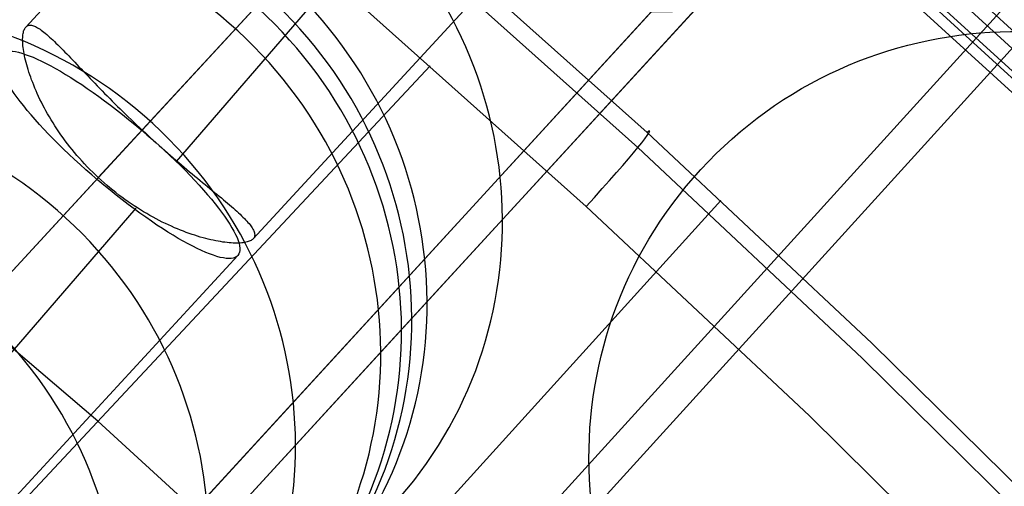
# Model space of a CAD drawing. Extents: x -274 to 274, y -220 to 276.
# Tile 138 of 164: x 188.92 to 204.76, y 205.51 to 213.02. Entities that reach past the tile are written whole.
import ezdxf

# ---------------------------------------------------------------- set-up
doc = ezdxf.new("R2010")
doc.units = 0
doc.layers.add('PREDEFINITO', color=7, linetype='CONTINUOUS')

msp = doc.modelspace()

# ---------------------------------------------------------------- linework, layer by layer
at = {"layer": 'PREDEFINITO'}
for p, q in [((211.475, 225.944, 1), (183.739, 195.675, 260.939)), ((186.923, 192.772, 263.504), (214.845, 223.533, 1)), ((189.023, 212.905, 724.636), (197.771, 222.4, 722.621)), ((190.895, 211.248, 727.159), (200.282, 221.436, 724.997)), ((190.189, 210.482, 722.261), (199.576, 220.67, 720.099)), ((195.067, 208.038, 673.025), (205.98, 219.946, 749.01)), ((208.446, 209.597, 5), (198.124, 219.056, 5)), ((204.349, 218.896, 1), (176.757, 188.785, 259.601)), ((192.68, 209.496, 724.641), (201.468, 219.033, 722.617)), ((208.297, 209.436, 0.844), (197.975, 218.894, 0.844)), ((208.06, 209.177, 4.737), (197.739, 218.635, 4.737)), ((197.798, 218.7, 2.5), (208.12, 209.242, 2.5)), ((197.624, 218.509, 4.133), (207.945, 209.051, 4.133)), ((179.956, 185.897, 262.019), (207.718, 216.486, 1)), ((194.96, 214.824, 752.411), (191.44, 210.742, 727.045)), ((199.019, 211.209, 752.232), (195.322, 214.509, 752.396)), ((195.175, 214.267, 753.9), (198.869, 210.968, 753.736)), ((194.368, 213.297, 754.767), (198.039, 210.017, 754.602)), ((188.165, 201.234, 675.042), (199.083, 213.149, 751.067)), ((188.999, 212.869, 724.451), (189.006, 212.883, 724.512)), ((189.006, 212.883, 724.512), (189.014, 212.895, 724.574)), ((189.014, 212.895, 724.574), (189.023, 212.905, 724.636)), ((189.023, 212.905, 724.636), (189.032, 212.914, 724.697)), ((189.032, 212.914, 724.697), (189.041, 212.921, 724.757)), ((189.041, 212.921, 724.757), (189.052, 212.927, 724.818)), ((189.052, 212.927, 724.818), (189.063, 212.931, 724.878)), ((189.063, 212.931, 724.878), (189.075, 212.934, 724.939)), ((189.075, 212.934, 724.939), (189.088, 212.936, 724.999)), ((189.088, 212.936, 724.999), (189.101, 212.936, 725.059)), ((189.101, 212.936, 725.059), (189.115, 212.934, 725.12)), ((189.115, 212.934, 725.12), (189.13, 212.931, 725.18)), ((189.13, 212.931, 725.18), (189.145, 212.926, 725.239)), ((189.145, 212.926, 725.239), (189.161, 212.921, 725.299)), ((189.161, 212.921, 725.299), (189.178, 212.913, 725.357)), ((189.178, 212.913, 725.357), (189.195, 212.905, 725.416)), ((189.195, 212.905, 725.416), (189.213, 212.894, 725.474)), ((189.213, 212.894, 725.474), (189.232, 212.883, 725.532)), ((189.232, 212.883, 725.532), (189.252, 212.87, 725.589)), ((188.972, 212.712, 723.977), (188.973, 212.736, 724.033)), ((188.973, 212.736, 724.033), (188.974, 212.759, 724.09)), ((188.974, 212.759, 724.09), (188.976, 212.78, 724.147)), ((188.976, 212.78, 724.147), (188.979, 212.801, 724.207)), ((188.979, 212.801, 724.207), (188.983, 212.82, 724.267)), ((188.983, 212.82, 724.267), (188.988, 212.838, 724.328)), ((188.988, 212.838, 724.328), (188.993, 212.854, 724.389)), ((188.993, 212.854, 724.389), (188.999, 212.869, 724.451)), ((189.252, 212.87, 725.589), (189.272, 212.856, 725.646)), ((189.272, 212.856, 725.646), (189.292, 212.841, 725.702)), ((189.292, 212.841, 725.702), (189.314, 212.824, 725.757)), ((189.314, 212.824, 725.757), (189.336, 212.806, 725.812)), ((189.336, 212.806, 725.812), (189.359, 212.787, 725.866)), ((189.359, 212.787, 725.866), (189.382, 212.767, 725.919)), ((189.382, 212.767, 725.919), (189.406, 212.745, 725.972)), ((189.406, 212.745, 725.972), (189.431, 212.723, 726.024)), ((189.431, 212.723, 726.024), (189.456, 212.699, 726.075)), ((188.972, 212.687, 723.922), (188.972, 212.712, 723.977)), ((188.973, 212.661, 723.867), (188.972, 212.687, 723.922)), ((188.975, 212.634, 723.812), (188.973, 212.661, 723.867)), ((188.977, 212.605, 723.759), (188.975, 212.634, 723.812)), ((188.98, 212.576, 723.705), (188.977, 212.605, 723.759)), ((188.985, 212.545, 723.652), (188.98, 212.576, 723.705)), ((189.456, 212.699, 726.075), (189.482, 212.674, 726.125)), ((189.482, 212.674, 726.125), (189.508, 212.648, 726.174)), ((189.508, 212.648, 726.174), (189.536, 212.621, 726.222)), ((189.536, 212.621, 726.222), (189.564, 212.594, 726.27)), ((189.564, 212.594, 726.27), (189.592, 212.565, 726.316)), ((189.592, 212.565, 726.316), (189.621, 212.535, 726.362)), ((188.99, 212.512, 723.599), (188.985, 212.545, 723.652)), ((188.995, 212.479, 723.546), (188.99, 212.512, 723.599)), ((189.002, 212.445, 723.495), (188.995, 212.479, 723.546)), ((189.009, 212.41, 723.444), (189.002, 212.445, 723.495)), ((189.018, 212.373, 723.395), (189.009, 212.41, 723.444)), ((189.621, 212.535, 726.362), (189.651, 212.504, 726.407)), ((189.651, 212.504, 726.407), (189.682, 212.473, 726.45)), ((189.682, 212.473, 726.45), (189.713, 212.441, 726.493)), ((189.713, 212.441, 726.493), (189.744, 212.408, 726.534)), ((189.744, 212.408, 726.534), (189.777, 212.374, 726.574)), ((184.839, 200.839, 758.061), (195.527, 212.279, 754.717)), ((189.027, 212.336, 723.346), (189.018, 212.373, 723.395)), ((189.037, 212.299, 723.298), (189.027, 212.336, 723.346)), ((189.048, 212.26, 723.25), (189.037, 212.299, 723.298)), ((189.06, 212.22, 723.204), (189.048, 212.26, 723.25)), ((189.777, 212.374, 726.574), (189.809, 212.339, 726.613)), ((189.809, 212.339, 726.613), (189.843, 212.304, 726.651)), ((189.843, 212.304, 726.651), (189.877, 212.268, 726.687)), ((189.877, 212.268, 726.687), (189.912, 212.232, 726.723)), ((189.073, 212.18, 723.158), (189.06, 212.22, 723.204)), ((189.086, 212.139, 723.114), (189.073, 212.18, 723.158)), ((189.101, 212.097, 723.07), (189.086, 212.139, 723.114)), ((189.116, 212.055, 723.027), (189.101, 212.097, 723.07)), ((189.912, 212.232, 726.723), (189.947, 212.195, 726.757)), ((189.947, 212.195, 726.757), (189.983, 212.157, 726.79)), ((189.983, 212.157, 726.79), (190.019, 212.119, 726.822)), ((190.019, 212.119, 726.822), (190.056, 212.08, 726.852)), ((189.133, 212.012, 722.985), (189.116, 212.055, 723.027)), ((189.15, 211.968, 722.945), (189.133, 212.012, 722.985)), ((189.168, 211.924, 722.905), (189.15, 211.968, 722.945)), ((189.187, 211.879, 722.866), (189.168, 211.924, 722.905)), ((190.056, 212.08, 726.852), (190.094, 212.041, 726.881)), ((190.094, 212.041, 726.881), (190.132, 212.001, 726.909)), ((190.132, 212.001, 726.909), (190.171, 211.961, 726.935)), ((190.171, 211.961, 726.935), (190.21, 211.92, 726.96)), ((189.207, 211.834, 722.828), (189.187, 211.879, 722.866)), ((189.228, 211.788, 722.791), (189.207, 211.834, 722.828)), ((189.25, 211.742, 722.756), (189.228, 211.788, 722.791)), ((190.21, 211.92, 726.96), (190.25, 211.879, 726.984)), ((190.25, 211.879, 726.984), (190.29, 211.838, 727.006)), ((190.29, 211.838, 727.006), (190.331, 211.797, 727.027)), ((190.331, 211.797, 727.027), (190.372, 211.755, 727.046)), ((189.273, 211.696, 722.721), (189.25, 211.742, 722.756)), ((189.297, 211.649, 722.688), (189.273, 211.696, 722.721)), ((189.322, 211.602, 722.656), (189.297, 211.649, 722.688)), ((190.372, 211.755, 727.046), (190.414, 211.713, 727.064)), ((190.414, 211.713, 727.064), (190.456, 211.671, 727.08)), ((190.456, 211.671, 727.08), (190.498, 211.629, 727.095)), ((190.498, 211.629, 727.095), (190.541, 211.587, 727.108)), ((189.347, 211.555, 722.624), (189.322, 211.602, 722.656)), ((189.374, 211.507, 722.594), (189.347, 211.555, 722.624)), ((189.402, 211.46, 722.566), (189.374, 211.507, 722.594)), ((189.43, 211.412, 722.538), (189.402, 211.46, 722.566)), ((190.541, 211.587, 727.108), (190.584, 211.544, 727.12)), ((190.584, 211.544, 727.12), (190.628, 211.502, 727.13)), ((190.628, 211.502, 727.13), (190.671, 211.46, 727.139)), ((190.671, 211.46, 727.139), (190.715, 211.417, 727.146)), ((189.46, 211.364, 722.512), (189.43, 211.412, 722.538)), ((189.49, 211.316, 722.486), (189.46, 211.364, 722.512)), ((189.522, 211.268, 722.463), (189.49, 211.316, 722.486)), ((190.715, 211.417, 727.146), (190.76, 211.375, 727.151)), ((190.76, 211.375, 727.151), (190.804, 211.332, 727.155)), ((190.804, 211.332, 727.155), (190.849, 211.29, 727.158)), ((190.849, 211.29, 727.158), (190.895, 211.248, 727.159)), ((183.344, 203.053, 728.898), (190.89, 211.243, 727.16)), ((189.554, 211.219, 722.44), (189.522, 211.268, 722.463)), ((189.588, 211.171, 722.418), (189.554, 211.219, 722.44)), ((189.622, 211.123, 722.398), (189.588, 211.171, 722.418)), ((190.895, 211.248, 727.159), (190.94, 211.206, 727.158)), ((190.94, 211.206, 727.158), (190.985, 211.164, 727.156)), ((190.985, 211.164, 727.156), (191.031, 211.122, 727.152)), ((202.632, 207.817, 752.054), (199.019, 211.209, 752.232)), ((189.657, 211.075, 722.379), (189.622, 211.123, 722.398)), ((189.693, 211.028, 722.362), (189.657, 211.075, 722.379)), ((189.73, 210.98, 722.346), (189.693, 211.028, 722.362)), ((189.768, 210.933, 722.331), (189.73, 210.98, 722.346)), ((191.031, 211.122, 727.152), (191.076, 211.081, 727.146)), ((191.076, 211.081, 727.146), (191.122, 211.04, 727.139)), ((191.122, 211.04, 727.139), (191.167, 211, 727.131)), ((191.167, 211, 727.131), (191.213, 210.959, 727.121)), ((189.807, 210.886, 722.318), (189.768, 210.933, 722.331)), ((189.846, 210.84, 722.306), (189.807, 210.886, 722.318)), ((189.886, 210.793, 722.295), (189.846, 210.84, 722.306)), ((191.213, 210.959, 727.121), (191.258, 210.919, 727.109)), ((191.258, 210.919, 727.109), (191.303, 210.88, 727.096)), ((191.303, 210.88, 727.096), (191.348, 210.84, 727.081)), ((191.348, 210.84, 727.081), (191.393, 210.802, 727.065)), ((198.869, 210.968, 753.736), (202.479, 207.577, 753.558)), ((190.183, 206.559, 756.389), (185.344, 210.694, 756.594)), ((189.927, 210.748, 722.286), (189.886, 210.793, 722.295)), ((189.969, 210.702, 722.278), (189.927, 210.748, 722.286)), ((190.011, 210.657, 722.272), (189.969, 210.702, 722.278)), ((190.055, 210.613, 722.267), (190.011, 210.657, 722.272)), ((191.393, 210.802, 727.065), (191.438, 210.763, 727.047)), ((191.438, 210.763, 727.047), (191.482, 210.725, 727.028)), ((191.482, 210.725, 727.028), (191.526, 210.687, 727.008)), ((191.526, 210.687, 727.008), (191.57, 210.65, 726.985)), ((190.099, 210.569, 722.263), (190.055, 210.613, 722.267)), ((190.143, 210.525, 722.261), (190.099, 210.569, 722.263)), ((190.189, 210.482, 722.261), (190.143, 210.525, 722.261)), ((191.57, 210.65, 726.985), (191.614, 210.613, 726.962)), ((191.614, 210.613, 726.962), (191.657, 210.577, 726.937)), ((191.657, 210.577, 726.937), (191.7, 210.541, 726.911)), ((191.7, 210.541, 726.911), (191.742, 210.506, 726.883)), ((191.742, 210.506, 726.883), (191.784, 210.471, 726.854)), ((182.822, 202.486, 723.957), (190.184, 210.477, 722.262)), ((190.235, 210.44, 722.261), (190.189, 210.482, 722.261)), ((190.282, 210.398, 722.264), (190.235, 210.44, 722.261)), ((190.329, 210.357, 722.267), (190.282, 210.398, 722.264)), ((190.376, 210.317, 722.272), (190.329, 210.357, 722.267)), ((191.784, 210.471, 726.854), (191.825, 210.437, 726.824)), ((191.825, 210.437, 726.824), (191.866, 210.403, 726.792)), ((191.866, 210.403, 726.792), (191.906, 210.37, 726.759)), ((191.906, 210.37, 726.759), (191.946, 210.338, 726.725)), ((190.424, 210.278, 722.279), (190.376, 210.317, 722.272)), ((190.472, 210.24, 722.287), (190.424, 210.278, 722.279)), ((190.521, 210.202, 722.296), (190.472, 210.24, 722.287)), ((190.569, 210.165, 722.307), (190.521, 210.202, 722.296)), ((191.946, 210.338, 726.725), (191.985, 210.306, 726.69)), ((191.985, 210.306, 726.69), (192.023, 210.274, 726.653)), ((192.023, 210.274, 726.653), (192.06, 210.243, 726.615)), ((192.06, 210.243, 726.615), (192.097, 210.213, 726.576)), ((192.097, 210.213, 726.576), (192.133, 210.183, 726.536)), ((192.133, 210.183, 726.536), (192.168, 210.154, 726.495)), ((200.202, 210.116, 752.176), (189.804, 198.627, 679.25)), ((190.618, 210.13, 722.319), (190.569, 210.165, 722.307)), ((190.668, 210.094, 722.332), (190.618, 210.13, 722.319)), ((190.718, 210.06, 722.347), (190.668, 210.094, 722.332)), ((190.767, 210.027, 722.363), (190.718, 210.06, 722.347)), ((190.817, 209.994, 722.381), (190.767, 210.027, 722.363)), ((192.168, 210.154, 726.495), (192.203, 210.125, 726.453)), ((192.203, 210.125, 726.453), (192.236, 210.097, 726.409)), ((192.236, 210.097, 726.409), (192.269, 210.069, 726.365)), ((192.269, 210.069, 726.365), (192.3, 210.042, 726.319)), ((192.3, 210.042, 726.319), (192.331, 210.016, 726.273)), ((190.792, 209.992, 722.378), (184.785, 203.028, 679.094)), ((190.868, 209.963, 722.4), (190.817, 209.994, 722.381)), ((190.918, 209.932, 722.42), (190.868, 209.963, 722.4)), ((190.968, 209.902, 722.441), (190.918, 209.932, 722.42)), ((191.019, 209.873, 722.464), (190.968, 209.902, 722.441)), ((191.069, 209.845, 722.488), (191.019, 209.873, 722.464)), ((192.331, 210.016, 726.273), (192.361, 209.99, 726.225)), ((192.361, 209.99, 726.225), (192.389, 209.965, 726.177)), ((192.389, 209.965, 726.177), (192.417, 209.94, 726.128)), ((192.417, 209.94, 726.128), (192.444, 209.916, 726.078)), ((192.444, 209.916, 726.078), (192.469, 209.892, 726.027)), ((192.469, 209.892, 726.027), (192.493, 209.869, 725.975)), ((192.493, 209.869, 725.975), (192.516, 209.847, 725.922)), ((198.039, 210.017, 754.602), (201.628, 206.646, 754.425)), ((191.119, 209.818, 722.514), (191.069, 209.845, 722.488)), ((191.169, 209.792, 722.54), (191.119, 209.818, 722.514)), ((191.218, 209.767, 722.568), (191.169, 209.792, 722.54)), ((191.268, 209.743, 722.597), (191.218, 209.767, 722.568)), ((191.317, 209.72, 722.627), (191.268, 209.743, 722.597)), ((191.366, 209.698, 722.658), (191.317, 209.72, 722.627)), ((192.516, 209.847, 725.922), (192.538, 209.825, 725.869)), ((192.538, 209.825, 725.869), (192.559, 209.803, 725.815)), ((192.559, 209.803, 725.815), (192.578, 209.783, 725.761)), ((192.578, 209.783, 725.761), (192.596, 209.762, 725.705)), ((192.596, 209.762, 725.705), (192.613, 209.743, 725.649)), ((192.613, 209.743, 725.649), (192.629, 209.724, 725.592)), ((192.629, 209.724, 725.592), (192.642, 209.705, 725.536)), ((192.642, 209.705, 725.536), (192.655, 209.688, 725.48)), ((191.414, 209.676, 722.691), (191.366, 209.698, 722.658)), ((191.462, 209.656, 722.724), (191.414, 209.676, 722.691)), ((191.51, 209.636, 722.759), (191.462, 209.656, 722.724)), ((191.558, 209.618, 722.794), (191.51, 209.636, 722.759)), ((191.604, 209.6, 722.831), (191.558, 209.618, 722.794)), ((191.651, 209.583, 722.869), (191.604, 209.6, 722.831)), ((191.697, 209.568, 722.908), (191.651, 209.583, 722.869)), ((191.742, 209.553, 722.948), (191.697, 209.568, 722.908)), ((191.787, 209.539, 722.989), (191.742, 209.553, 722.948)), ((192.655, 209.688, 725.48), (192.666, 209.671, 725.423)), ((192.666, 209.671, 725.423), (192.676, 209.654, 725.366)), ((192.676, 209.654, 725.366), (192.684, 209.638, 725.309)), ((192.684, 209.638, 725.309), (192.691, 209.623, 725.251)), ((192.691, 209.623, 725.251), (192.697, 209.608, 725.192)), ((192.697, 209.608, 725.192), (192.701, 209.594, 725.134)), ((192.701, 209.594, 725.134), (192.704, 209.579, 725.072)), ((192.705, 209.553, 724.949), (192.703, 209.54, 724.888)), ((192.704, 209.579, 725.072), (192.705, 209.566, 725.011)), ((192.705, 209.566, 725.011), (192.705, 209.553, 724.949)), ((191.83, 209.526, 723.031), (191.787, 209.539, 722.989)), ((191.874, 209.513, 723.074), (191.83, 209.526, 723.031)), ((191.916, 209.502, 723.118), (191.874, 209.513, 723.074)), ((191.958, 209.491, 723.162), (191.916, 209.502, 723.118)), ((191.999, 209.482, 723.208), (191.958, 209.491, 723.162)), ((192.039, 209.473, 723.255), (191.999, 209.482, 723.208)), ((192.078, 209.465, 723.302), (192.039, 209.473, 723.255)), ((192.116, 209.458, 723.35), (192.078, 209.465, 723.302)), ((192.154, 209.451, 723.399), (192.116, 209.458, 723.35)), ((192.19, 209.445, 723.449), (192.154, 209.451, 723.399)), ((192.226, 209.441, 723.5), (192.19, 209.445, 723.449)), ((192.26, 209.437, 723.551), (192.226, 209.441, 723.5)), ((192.294, 209.433, 723.603), (192.26, 209.437, 723.551)), ((192.326, 209.431, 723.656), (192.294, 209.433, 723.603)), ((192.357, 209.429, 723.71), (192.326, 209.431, 723.656)), ((192.387, 209.428, 723.765), (192.357, 209.429, 723.71)), ((192.416, 209.428, 723.82), (192.387, 209.428, 723.765)), ((192.444, 209.428, 723.875), (192.416, 209.428, 723.82)), ((192.47, 209.429, 723.931), (192.444, 209.428, 723.875)), ((192.495, 209.431, 723.988), (192.47, 209.429, 723.931)), ((192.519, 209.434, 724.046), (192.495, 209.431, 723.988)), ((192.542, 209.437, 724.103), (192.519, 209.434, 724.046)), ((192.563, 209.441, 724.162), (192.542, 209.437, 724.103)), ((192.582, 209.446, 724.22), (192.563, 209.441, 724.162)), ((192.601, 209.451, 724.28), (192.582, 209.446, 724.22)), ((192.618, 209.457, 724.339), (192.601, 209.451, 724.28)), ((192.633, 209.463, 724.399), (192.618, 209.457, 724.339)), ((192.647, 209.471, 724.459), (192.633, 209.463, 724.399)), ((192.66, 209.479, 724.519), (192.647, 209.471, 724.459)), ((192.671, 209.487, 724.58), (192.66, 209.479, 724.519)), ((192.68, 209.496, 724.641), (192.671, 209.487, 724.58)), ((192.688, 209.506, 724.702), (192.68, 209.496, 724.641)), ((192.695, 209.517, 724.764), (192.688, 209.506, 724.702)), ((192.7, 209.528, 724.826), (192.695, 209.517, 724.764)), ((192.703, 209.54, 724.888), (192.7, 209.528, 724.826)), ((184.921, 201.076, 726.427), (192.432, 209.227, 724.698)), ((191.963, 204.65, 648.547), (195.067, 208.038, 673.025)), ((206.159, 204.336, 751.862), (202.632, 207.817, 752.054)), ((202.479, 207.577, 753.558), (206.003, 204.097, 753.366)), ((194.881, 202.267, 756.16), (190.183, 206.559, 756.389)), ((201.628, 206.646, 754.425), (205.13, 203.185, 754.233))]:
    msp.add_line(p, q, dxfattribs=at)
at = {"layer": 'PREDEFINITO', "extrusion": (0.140503, 0.153332, 0.978135)}
msp.add_circle((1.92, -134.262, 795.299), 7, dxfattribs=at)
at = {"layer": 'PREDEFINITO', "extrusion": (-0.14052, -0.153351, -0.97813)}
msp.add_circle((-1.92, -134.243, -729.193), 7, dxfattribs=at)
at = {"layer": 'PREDEFINITO', "extrusion": (-0.140461, -0.153286, -0.978148)}
msp.add_circle((-1.92, -134.308, -720.542), 7, dxfattribs=at)
at = {"layer": 'PREDEFINITO', "extrusion": (-0.13977, -0.152533, -0.978365)}
msp.add_circle((-1.92, -135.059, -718.656), 7, dxfattribs=at)
at = {"layer": 'PREDEFINITO', "extrusion": (-0.137858, -0.150446, -0.978959)}
msp.add_circle((-1.92, -137.135, -717.054), 7, dxfattribs=at)
at = {"layer": 'PREDEFINITO', "extrusion": (-0.134261, -0.14652, -0.980054)}
msp.add_circle((-1.92, -141.025, -713.812), 7, dxfattribs=at)
at = {"layer": 'PREDEFINITO', "extrusion": (-0.123218, -0.134469, -0.983227)}
msp.add_circle((-1.92, -152.807, -700.603), 7, dxfattribs=at)
at = {"layer": 'PREDEFINITO', "extrusion": (-0.105686, -0.115336, 0.987688)}
msp.add_circle((12.08, 301.103, 45.253), 7, dxfattribs=at)
at = {"layer": 'PREDEFINITO', "extrusion": (-0.632022, -0.744886, 0.213762)}
msp.add_circle((8.865, 768.682, -122.559), 2.502, dxfattribs=at)
at = {"layer": 'PREDEFINITO', "extrusion": (-0.115075, -0.125583, -0.985387)}
msp.add_circle((-1.92, -161.306, -686.86), 7, dxfattribs=at)
at = {"layer": 'PREDEFINITO', "extrusion": (-0.108632, -0.118551, -0.986988)}
msp.add_circle((-1.92, -167.882, -672.725), 7, dxfattribs=at)
at = {"layer": 'PREDEFINITO', "extrusion": (-0.103177, -0.112598, -0.988269)}
msp.add_circle((-1.92, -173.325, -658.4), 7, dxfattribs=at)
at = {"layer": 'PREDEFINITO', "extrusion": (-0.737161, 0.674822, 0.034757)}
msp.add_arc((-288.216, 752.338, 21.965), 2, 102.0069, 192.0034, dxfattribs=at)

doc.saveas('drawing.dxf')
